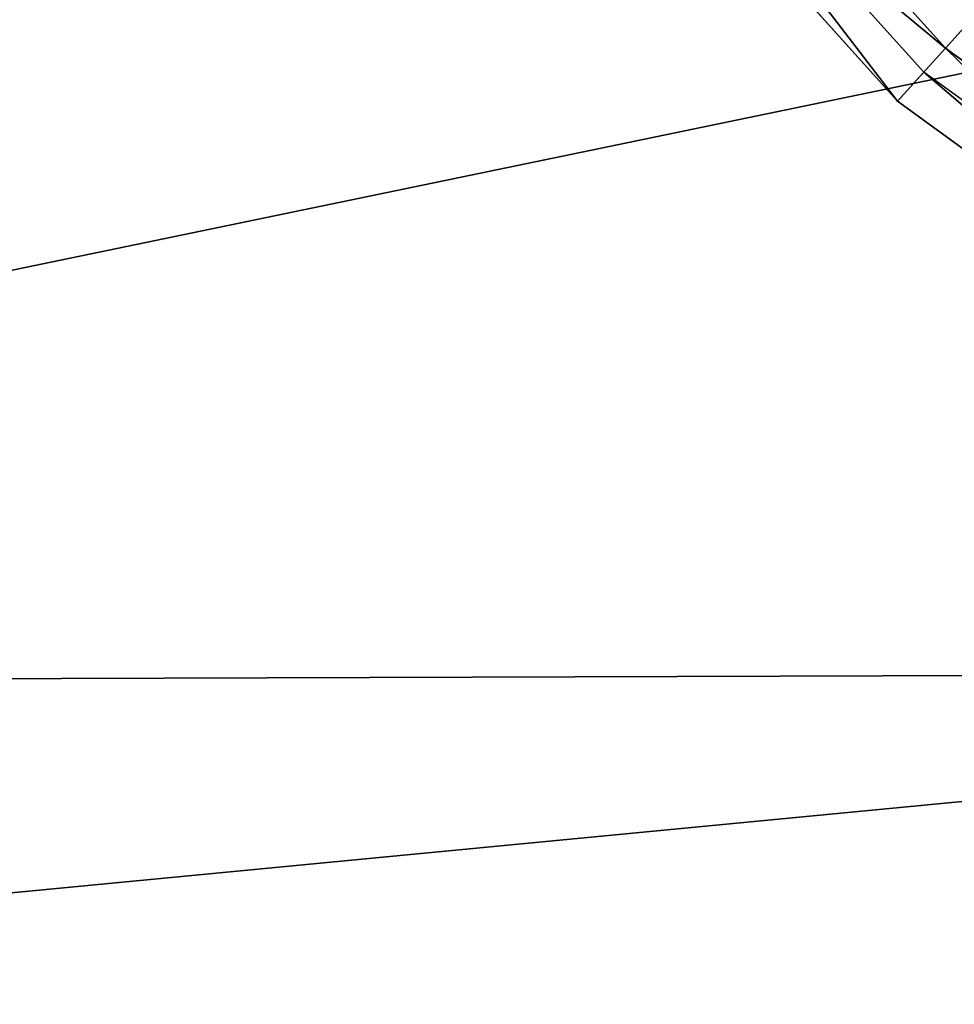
# Model space of a CAD drawing. Extents: x 0 to 31, y 0 to 21.2.
# Tile 21 of 256: x 3.6 to 4.3, y 4.7 to 5.5. Entities that reach past the tile are written whole.
import ezdxf

# ---------------------------------------------------------------- set-up
doc = ezdxf.new("R2010")
doc.units = 0
doc.header["$MEASUREMENT"] = 0
doc.layers.get('0').update_dxf_attribs({"color": 13, "linetype": 'CONTINUOUS'})
doc.layers.add('CAST_IRON', color=250, linetype='CONTINUOUS')
doc.layers.add('GALVANIZED_METAL', color=252, linetype='CONTINUOUS')

# ---------------------------------------------------------------- blocks, each defined once
blk = doc.blocks.new('NGM5058UC_TRADECAD_DXF')
at = {"layer": 'CAST_IRON', "color": 0}
for p, q in [((-11.2303, -5.15595, 1.00825), (-10.0258, -3.81825, 1.00825)), ((-11.2303, -5.15595, 1.00825), (-10.0258, -3.81825, 1.00825)), ((-11.2303, -5.15595, 1.00825), (-11.4821, -4.87635, 1.00825)), ((-11.2303, -5.15595, 1.00825), (-11.4821, -4.87635, 1.00825)), ((-11.2472, -5.17475, 0.87355), (-11.5026, -4.89115, 0.87355)), ((-11.5274, -4.90925, 0.87355), (-11.2678, -5.19755, 0.87355)), ((-11.5274, -4.90925, 0.87355), (-11.2678, -5.19755, 0.87355)), ((-11.2678, -5.19755, 0.87355), (-11.2303, -5.15595, 1.00825)), ((-11.2678, -5.19755, 0.87355), (-11.2303, -5.15595, 1.00825)), ((-10.9258, -5.37715, 1.00825), (-11.2303, -5.15595, 1.00825)), ((-10.9258, -5.37715, 1.00825), (-11.2303, -5.15595, 1.00825)), ((-11.2472, -5.17475, 0.87355), (-11.2678, -5.19755, 0.87355)), ((-11.2472, -5.17475, 0.87355), (-11.2678, -5.19755, 0.87355)), ((-10.9385, -5.39905, 0.87355), (-11.2472, -5.17475, 0.87355)), ((-11.2678, -5.19755, 0.87355), (-10.9538, -5.42565, 0.87355)), ((-11.2678, -5.19755, 0.87355), (-10.9538, -5.42565, 0.87355)), ((-13.5297, -5.65485, -0.18725), (-10.1548, -5.64395, -0.18725)), ((-13.5297, -5.65485, -0.18725), (-10.1548, -5.64395, -0.18725))]:
    blk.add_line(p, q, dxfattribs=at)
mesh = blk.add_polyface(dxfattribs=at)
corners = [(-10.0258, -3.81825, 1.00825), (-11.2303, -5.15595, 1.00825), (-11.4821, -4.87635, 1.00825)]
mesh.append_faces([[corners[k] for k in face] for face in [(0, 1, 2)]], dxfattribs={"color": 0})
mesh = blk.add_polyface(dxfattribs=at)
corners = [(-10.0258, -3.81825, 1.00825), (-10.9258, -5.37715, 1.00825), (-11.2303, -5.15595, 1.00825)]
mesh.append_faces([[corners[k] for k in face] for face in [(0, 1, 2)]], dxfattribs={"color": 0})
mesh = blk.add_polyface(dxfattribs=at)
corners = [(-11.5274, -4.90925, 0.87355), (-11.2303, -5.15595, 1.00825), (-11.2678, -5.19755, 0.87355), (-11.4821, -4.87635, 1.00825)]
mesh.append_faces([[corners[k] for k in face] for face in [(0, 1, 2), (1, 0, 3)]], dxfattribs={"vtx0": -1, "color": 0})
mesh = blk.add_polyface(dxfattribs=at)
corners = [(-11.2678, -5.19755, 0.87355), (-11.5026, -4.89115, 0.87355), (-11.5274, -4.90925, 0.87355), (-11.2472, -5.17475, 0.87355)]
mesh.append_faces([[corners[k] for k in face] for face in [(0, 1, 2), (1, 0, 3)]], dxfattribs={"vtx0": -1, "color": 0})
mesh = blk.add_polyface(dxfattribs=at)
corners = [(-10.1558, -4.95555, -0.18725), (-13.5297, -5.65485, -0.18725), (-13.5297, -4.96325, -0.18725), (-10.1548, -5.64395, -0.18725)]
mesh.append_faces([[corners[k] for k in face] for face in [(0, 1, 2), (1, 0, 3)]], dxfattribs={"vtx0": -1, "color": 0})
mesh = blk.add_polyface(dxfattribs=at)
corners = [(-11.2303, -5.15595, 1.00825), (-10.9538, -5.42565, 0.87355), (-11.2678, -5.19755, 0.87355), (-10.9258, -5.37715, 1.00825)]
mesh.append_faces([[corners[k] for k in face] for face in [(0, 1, 2), (1, 0, 3)]], dxfattribs={"vtx0": -1, "color": 0})
mesh = blk.add_polyface(dxfattribs=at)
corners = [(-10.9538, -5.42565, 0.87355), (-11.2472, -5.17475, 0.87355), (-11.2678, -5.19755, 0.87355), (-10.9385, -5.39905, 0.87355)]
mesh.append_faces([[corners[k] for k in face] for face in [(0, 1, 2), (1, 0, 3)]], dxfattribs={"vtx0": -1, "color": 0})
mesh = blk.add_polyface(dxfattribs=at)
corners = [(-10.1548, -5.64395, -0.18725), (-13.5297, -5.96825, -0.18725), (-13.5297, -5.65485, -0.18725), (-10.1545, -5.95895, -0.18725)]
mesh.append_faces([[corners[k] for k in face] for face in [(0, 1, 2), (1, 0, 3)]], dxfattribs={"vtx0": -1, "color": 0})
at = {"layer": 'GALVANIZED_METAL', "color": 0}
mesh = blk.add_polyface(dxfattribs=at)
corners = [(-14.2165, -9.41305, -1.89865), (14.216, 9.40775, -1.89865), (-14.3866, -9.24295, -1.89865), (14.386, 9.23775, -1.89865)]
mesh.append_faces([[corners[k] for k in face] for face in [(0, 1, 2), (1, 0, 3)]], dxfattribs={"vtx0": -1, "color": 0})
mesh = blk.add_polyface(dxfattribs=at)
corners = [(14.216, 9.40775, -1.89865), (-14.2165, 9.40775, -1.89865), (-14.3866, -9.24295, -1.89865)]
mesh.append_faces([[corners[k] for k in face] for face in [(0, 1, 2)]], dxfattribs={"color": 0})
mesh = blk.add_polyface(dxfattribs=at)
corners = [(14.386, 9.23775, -1.89865), (-14.2165, -9.41305, -1.89865), (14.2159, -9.41295, -1.89865)]
mesh.append_faces([[corners[k] for k in face] for face in [(0, 1, 2)]], dxfattribs={"color": 0})
blk = doc.blocks.new('NGM5058UC_TRADECAD_DWG')
at = {"color": 0}
blk.add_blockref('NGM5058UC_TRADECAD_DXF', (15.5194, 10.62185, 1.89865), dxfattribs=at)

msp = doc.modelspace()

# ---------------------------------------------------------------- block references
at = {"color": 0}
msp.add_blockref('NGM5058UC_TRADECAD_DWG', (0, 0), dxfattribs=at)

doc.saveas('drawing.dxf')
